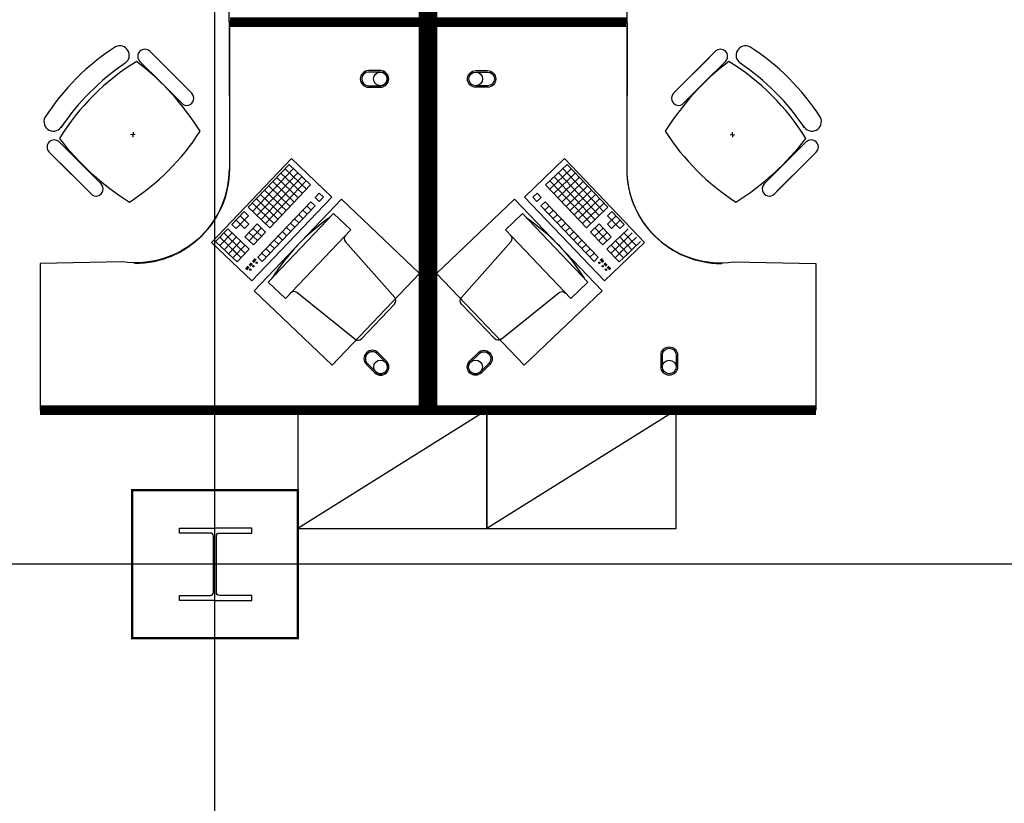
# Model space of a CAD drawing. Header units: millimetres. Extents: x -312551 to 250764, y -35891 to 59426.
# Tile 235 of 256: x 109558 to 113719, y 42999 to 46311. Entities that reach past the tile are written whole.
import ezdxf

# ---------------------------------------------------------------- set-up
doc = ezdxf.new("R2010")
doc.units = ezdxf.units.MM
doc.header["$LTSCALE"] = 2.5
for name, color, linetype in [('FO-00 - FURN$0$FURNITURE', 22, 'Continuous'), ('FO-00 - FURN$0$SP-01$0$FIT-OUT$0$FURNITURE', 22, 'Continuous'), ('NF-AS BUILT', 7, 'Continuous'), ('NF-GRIDS', 252, 'Continuous'), ('NF-SPAN', 150, 'Continuous'), ('NF-Steel columns', 6, 'Continuous')]:
    doc.layers.add(name, color=color, linetype=linetype)

# ---------------------------------------------------------------- blocks, each defined once
blk = doc.blocks.new('305')
at = {"layer": 'NF-Steel columns', "color": 2, "linetype": 'Continuous'}
for points in [[(0, -152.5), (-156, -152.5), (-156, -132), (-19.2, -132, 0.414214), (-6.5, -119.3), (-6.5, 119.3, 0.414214), (-19.2, 132), (-156, 132), (-156, 152.5), (0, 152.5)], [(0, -152.5), (149, -152.5), (149, -132), (19.2, -132, -0.414214), (6.5, -119.3), (6.5, 119.3, -0.414214), (19.2, 132), (149, 132), (149, 152.5), (0, 152.5)]]:
    blk.add_lwpolyline(points, format="xyb", dxfattribs=at)
blk = doc.blocks.new('FO-00 - FURN$0$SP-01$0$FIT-OUT$0$PC')
at = {"layer": 'FO-00 - FURN$0$SP-01$0$FIT-OUT$0$FURNITURE', "linetype": 'Continuous'}
for p, q in [((241.8, -93.1), (98, -236.8)), ((268.8, -92), (509.4, -294.6)), ((96.9, -263.9), (299.5, -504.5))]:
    blk.add_line(p, q, dxfattribs=at)
blk.add_lwpolyline([(276, -553.9), (346.7, -624.6), (629.5, -341.8), (558.8, -271)], close=True, dxfattribs=at)
for centre, radius, start, end in [((255.9, -107.2), 20, 49.8991, 135), ((112.2, -251), 20, 135, 220.1009), ((522.3, -279.3), 20, 229.8991, 315), ((-109.9, 114.8), 864, 303.1779, 326.8221), ((284.2, -517.4), 20, 315, 40.1009)]:
    blk.add_arc(centre, radius, start, end, dxfattribs=at)
blk = doc.blocks.new('FO-00 - FURN$0$cab-800')
at = {"layer": 'FO-00 - FURN$0$FURNITURE', "color": 9}
blk.add_line((0, 0), (800, 500), dxfattribs=at)
at = {"layer": 'FO-00 - FURN$0$FURNITURE'}
blk.add_lwpolyline([(0, 0), (800, 0), (800, 500), (0, 500)], close=True, dxfattribs=at)
blk = doc.blocks.new('A$C7E4E020E')
at = {"layer": 'FO-00 - FURN$0$FURNITURE', "rotation": 180}
for p in [(800, 500, 0), (1600, 500, 0)]:
    blk.add_blockref('FO-00 - FURN$0$cab-800', p, dxfattribs=at)

msp = doc.modelspace()

# ---------------------------------------------------------------- linework, layer by layer
at = {"layer": 'FO-00 - FURN$0$FURNITURE', "extrusion": (6.58823e-06, -1.6454e-07, 1)}
msp.add_line((111013.2, 46301.4), (110443.2, 46301.5, 0), dxfattribs=at)
at = {"layer": 'FO-00 - FURN$0$FURNITURE', "extrusion": (6.58823e-06, 1.6454e-07, 1)}
msp.add_line((111013.2, 46299.7), (110443.2, 46299.6, 0), dxfattribs=at)
at = {"layer": 'FO-00 - FURN$0$FURNITURE'}
for p, q in [((110444.3, 46280.7, 0), (110444.3, 45680.7, 0)), ((112123.3, 46280.7, 0), (112123.3, 45680.7, 0)), ((110107.9, 46177.5, 0), (110196.5, 46088.9, 0)), ((110275.4, 46010, 0), (110134, 46151.4, 0)), ((112331.3, 46010, 0), (112472.7, 46151.4, 0)), ((112498.8, 46177.5, 0), (112410.2, 46088.9, 0)), ((110003.9, 46127.1, 0), (110004, 46127, 0)), ((110065.5, 46135, 0), (110154.1, 46046.4, 0)), ((110233, 45967.6, 0), (110091.5, 46109, 0)), ((112373.7, 45967.6, 0), (112515.1, 46109, 0)), ((112541.2, 46135, 0), (112452.6, 46046.4, 0)), ((112602.8, 46127.1, 0), (112602.7, 46127, 0)), ((110285.1, 46000.3, 0), (110196.5, 46088.9, 0)), ((112321.6, 46000.3, 0), (112410.2, 46088.9, 0)), ((110242.7, 45957.8, 0), (110154.1, 46046.4, 0)), ((112364, 45957.8, 0), (112452.6, 46046.4, 0)), ((110046.5, 45825.6, 0), (110026.5, 45824.6, 0)), ((110037, 45835.1, 0), (110036, 45815.1, 0)), ((112560.2, 45825.6, 0), (112580.2, 45824.6, 0)), ((112569.7, 45835.1, 0), (112570.7, 45815.1, 0)), ((109724.6, 45794.1, 0), (109813.2, 45705.5, 0)), ((112882.1, 45794.1, 0), (112793.5, 45705.5, 0)), ((109682.1, 45751.7, 0), (109770.7, 45663.1, 0)), ((112924.6, 45751.7, 0), (112836, 45663.1, 0)), ((109849.6, 45584.2, 0), (109708.2, 45725.6, 0)), ((109901.8, 45616.9, 0), (109813.2, 45705.5, 0)), ((110368.4, 45369.4, 0), (110706.7, 45723.9, 0)), ((110696.7, 45698.9, 0), (110524.1, 45518, 0)), ((110696.7, 45698.9, 0), (110787.1, 45612.6, 0)), ((110696.7, 45698.9, 0), (110787.1, 45612.6, 0)), ((110696.7, 45698.9, 0), (110787.1, 45612.6, 0)), ((110706.7, 45723.9, 0), (110876.7, 45561.6, 0)), ((110706.7, 45723.9, 0), (110876.7, 45561.6, 0)), ((110706.7, 45723.9, 0), (110876.7, 45561.6, 0)), ((111860.9, 45723.9, 0), (111690.9, 45561.6, 0)), ((111860.9, 45723.9, 0), (111690.9, 45561.6, 0)), ((111860.9, 45723.9, 0), (111690.9, 45561.6, 0)), ((111871, 45698.9, 0), (111780.5, 45612.6, 0)), ((111871, 45698.9, 0), (111780.5, 45612.6, 0)), ((111871, 45698.9, 0), (111780.5, 45612.6, 0)), ((112199.2, 45369.4, 0), (111860.9, 45723.9, 0)), ((111871, 45698.9, 0), (112043.5, 45518, 0)), ((112704.9, 45616.9, 0), (112793.5, 45705.5, 0)), ((112757.1, 45584.2, 0), (112898.5, 45725.6, 0)), ((109859.3, 45574.5, 0), (109770.7, 45663.1, 0)), ((110714.7, 45681.6, 0), (110542.2, 45500.7, 0)), ((110732.8, 45664.3, 0), (110560.2, 45483.5, 0)), ((110662.1, 45662.7, 0), (110752.6, 45576.4, 0)), ((110679.4, 45680.8, 0), (110769.8, 45594.5, 0)), ((111888.2, 45680.8, 0), (111797.8, 45594.5, 0)), ((111905.5, 45662.7, 0), (111815, 45576.4, 0)), ((111834.8, 45664.3, 0), (112007.4, 45483.5, 0)), ((111852.9, 45681.6, 0), (112025.5, 45500.7, 0)), ((112747.4, 45574.5, 0), (112836, 45663.1, 0)), ((110750.9, 45647.1, 0), (110578.3, 45466.2, 0)), ((110769, 45629.8, 0), (110596.4, 45449, 0)), ((110610.4, 45608.4, 0), (110700.8, 45522.1, 0)), ((110787.1, 45612.6, 0), (110614.5, 45431.7, 0)), ((110627.6, 45626.5, 0), (110718.1, 45540.2, 0)), ((110644.9, 45644.6, 0), (110735.3, 45558.3, 0)), ((111780.5, 45612.6, 0), (111953.1, 45431.7, 0)), ((111798.6, 45629.8, 0), (111971.2, 45449, 0)), ((111816.7, 45647.1, 0), (111989.3, 45466.2, 0)), ((111922.7, 45644.6, 0), (111832.3, 45558.3, 0)), ((111940, 45626.5, 0), (111849.6, 45540.2, 0)), ((111957.3, 45608.4, 0), (111866.8, 45522.1, 0)), ((110575.8, 45572.3, 0), (110666.3, 45486, 0)), ((110593.1, 45590.3, 0), (110683.5, 45504, 0)), ((110823.3, 45578, 0), (110806, 45560, 0)), ((110823.3, 45578, 0), (110841.3, 45560.8, 0)), ((110823.3, 45578, 0), (110841.3, 45560.8, 0)), ((110823.3, 45578, 0), (110841.3, 45560.8, 0)), ((111744.4, 45578, 0), (111726.3, 45560.8, 0)), ((111744.4, 45578, 0), (111726.3, 45560.8, 0)), ((111744.4, 45578, 0), (111726.3, 45560.8, 0)), ((111744.4, 45578, 0), (111761.6, 45560, 0)), ((111974.5, 45590.3, 0), (111884.1, 45504, 0)), ((111991.8, 45572.3, 0), (111901.3, 45486, 0)), ((110876.7, 45561.6, 0), (110538.4, 45207.1, 0)), ((110541.3, 45536.1, 0), (110631.8, 45449.8, 0)), ((110558.6, 45554.2, 0), (110649, 45467.9, 0)), ((110788.7, 45541.9, 0), (110564.4, 45306.7, 0)), ((110788.7, 45541.9, 0), (110806.8, 45524.6, 0)), ((110806, 45560, 0), (110824.1, 45542.7, 0)), ((110841.3, 45560.8, 0), (110824.1, 45542.7, 0)), ((111690.9, 45561.6, 0), (112029.2, 45207.1, 0)), ((111726.3, 45560.8, 0), (111743.5, 45542.7, 0)), ((111761.6, 45560, 0), (111743.5, 45542.7, 0)), ((111778.9, 45541.9, 0), (111760.8, 45524.6, 0)), ((111778.9, 45541.9, 0), (112003.2, 45306.7, 0)), ((112009, 45554.2, 0), (111918.6, 45467.9, 0)), ((112026.3, 45536.1, 0), (111935.9, 45449.8, 0)), ((110506.8, 45499.9, 0), (110455, 45445.7, 0)), ((110506.8, 45499.9, 0), (110524.9, 45482.7, 0)), ((110524.1, 45518, 0), (110614.5, 45431.7, 0)), ((110806.8, 45524.6, 0), (110582.5, 45289.5, 0)), ((110737, 45487.6, 0), (110755.1, 45470.4, 0)), ((110754.2, 45505.7, 0), (110772.3, 45488.4, 0)), ((110771.5, 45523.8, 0), (110789.6, 45506.5, 0)), ((111760.8, 45524.6, 0), (111985.2, 45289.5, 0)), ((111796.1, 45523.8, 0), (111778, 45506.5, 0)), ((111813.4, 45505.7, 0), (111795.3, 45488.4, 0)), ((111830.6, 45487.6, 0), (111812.6, 45470.4, 0)), ((112043.5, 45518, 0), (111953.1, 45431.7, 0)), ((112060.8, 45499.9, 0), (112042.7, 45482.7, 0)), ((112060.8, 45499.9, 0), (112112.6, 45445.7, 0)), ((110455, 45445.7, 0), (110473.1, 45428.4, 0)), ((110472.3, 45463.7, 0), (110508.5, 45429.2, 0)), ((110524.9, 45482.7, 0), (110473.1, 45428.4, 0)), ((110489.5, 45481.8, 0), (110525.7, 45447.3, 0)), ((110525.7, 45447.3, 0), (110508.5, 45429.2, 0)), ((110561.1, 45448.1, 0), (110509.3, 45393.9, 0)), ((110561.1, 45448.1, 0), (110597.2, 45413.6, 0)), ((110702.4, 45451.4, 0), (110720.5, 45434.2, 0)), ((110719.7, 45469.5, 0), (110737.8, 45452.3, 0)), ((111847.9, 45469.5, 0), (111829.8, 45452.3, 0)), ((111865.2, 45451.4, 0), (111847.1, 45434.2, 0)), ((112006.5, 45448.1, 0), (111970.4, 45413.6, 0)), ((112006.5, 45448.1, 0), (112058.3, 45393.9, 0)), ((112078.1, 45481.8, 0), (112041.9, 45447.3, 0)), ((112041.9, 45447.3, 0), (112059.2, 45429.2, 0)), ((112042.7, 45482.7, 0), (112094.5, 45428.4, 0)), ((112095.3, 45463.7, 0), (112059.2, 45429.2, 0)), ((112112.6, 45445.7, 0), (112094.5, 45428.4, 0)), ((110437.8, 45427.6, 0), (110386, 45373.3, 0)), ((110455.9, 45410.3, 0), (110404.1, 45356, 0)), ((110420.5, 45409.5, 0), (110492.9, 45340.4, 0)), ((110437.8, 45427.6, 0), (110528.2, 45341.3, 0)), ((110526.5, 45412, 0), (110562.7, 45377.4, 0)), ((110579.2, 45430.9, 0), (110527.4, 45376.6, 0)), ((110543.8, 45430, 0), (110580, 45395.5, 0)), ((110597.2, 45413.6, 0), (110545.5, 45359.4, 0)), ((110667.9, 45415.3, 0), (110686, 45398, 0)), ((110685.2, 45433.4, 0), (110703.3, 45416.1, 0)), ((111882.4, 45433.4, 0), (111864.3, 45416.1, 0)), ((111899.7, 45415.3, 0), (111881.6, 45398, 0)), ((111970.4, 45413.6, 0), (112022.2, 45359.4, 0)), ((112023.8, 45430, 0), (111987.6, 45395.5, 0)), ((111988.5, 45430.9, 0), (112040.2, 45376.6, 0)), ((112041.1, 45412, 0), (112004.9, 45377.4, 0)), ((112129.8, 45427.6, 0), (112039.4, 45341.3, 0)), ((112147.1, 45409.5, 0), (112074.8, 45340.4, 0)), ((112111.8, 45410.3, 0), (112163.5, 45356, 0)), ((110538.4, 45207.1, 0), (110368.4, 45369.4, 0)), ((110386, 45373.3, 0), (110458.3, 45304.3, 0)), ((110403.2, 45391.4, 0), (110475.6, 45322.4, 0)), ((110473.9, 45393, 0), (110422.2, 45338.8, 0)), ((110492, 45375.8, 0), (110440.2, 45321.5, 0)), ((110492, 45375.8, 0), (110440.2, 45321.5, 0)), ((110510.1, 45358.5, 0), (110458.3, 45304.3, 0)), ((110510.1, 45358.5, 0), (110458.3, 45304.3, 0)), ((110509.3, 45393.9, 0), (110545.5, 45359.4, 0)), ((110616.2, 45361, 0), (110634.2, 45343.7, 0)), ((110633.4, 45379.1, 0), (110651.5, 45361.8, 0)), ((110650.7, 45397.2, 0), (110668.8, 45379.9, 0)), ((111916.9, 45397.2, 0), (111898.9, 45379.9, 0)), ((111934.2, 45379.1, 0), (111916.1, 45361.8, 0)), ((111951.5, 45361, 0), (111933.4, 45343.7, 0)), ((112058.3, 45393.9, 0), (112022.2, 45359.4, 0)), ((112029.2, 45207.1, 0), (112199.2, 45369.4, 0)), ((112057.5, 45358.5, 0), (112109.3, 45304.3, 0)), ((112057.5, 45358.5, 0), (112109.3, 45304.3, 0)), ((112075.6, 45375.8, 0), (112127.4, 45321.5, 0)), ((112075.6, 45375.8, 0), (112127.4, 45321.5, 0)), ((112164.4, 45391.4, 0), (112092, 45322.4, 0)), ((112093.7, 45393, 0), (112145.5, 45338.8, 0)), ((112181.6, 45373.3, 0), (112109.3, 45304.3, 0)), ((110440.2, 45321.5, 0), (110476.4, 45287, 0)), ((110457.5, 45339.6, 0), (110493.7, 45305.1, 0)), ((110474.8, 45357.7, 0), (110510.9, 45323.2, 0)), ((110528.2, 45341.3, 0), (110476.4, 45287, 0)), ((110581.6, 45324.8, 0), (110599.7, 45307.6, 0)), ((110598.9, 45342.9, 0), (110617, 45325.7, 0)), ((111968.7, 45342.9, 0), (111950.6, 45325.7, 0)), ((111986, 45324.8, 0), (111967.9, 45307.6, 0)), ((112039.4, 45341.3, 0), (112091.2, 45287, 0)), ((112092.8, 45357.7, 0), (112056.7, 45323.2, 0)), ((112110.1, 45339.6, 0), (112073.9, 45305.1, 0)), ((112127.4, 45321.5, 0), (112091.2, 45287, 0)), ((110536.7, 45284, 0), (110527.1, 45273.9, 0)), ((110538.2, 45282.6, 0), (110528.6, 45272.5, 0)), ((110539.6, 45281.2, 0), (110530, 45271.2, 0)), ((110541.1, 45279.8, 0), (110531.5, 45269.8, 0)), ((110552.7, 45301.1, 0), (110541.7, 45289.5, 0)), ((110554.2, 45299.7, 0), (110543.2, 45288.1, 0)), ((110555.6, 45298.3, 0), (110544.6, 45286.8, 0)), ((110557.1, 45296.9, 0), (110546.1, 45285.4, 0)), ((110564.4, 45306.7, 0), (110582.5, 45289.5, 0)), ((112003.2, 45306.7, 0), (111985.2, 45289.5, 0)), ((112010.5, 45296.9, 0), (112021.5, 45285.4, 0)), ((112012, 45298.3, 0), (112023, 45286.8, 0)), ((112013.4, 45299.7, 0), (112024.4, 45288.1, 0)), ((112014.9, 45301.1, 0), (112025.9, 45289.5, 0)), ((112026.5, 45279.8, 0), (112036.1, 45269.8, 0)), ((112028, 45281.2, 0), (112037.6, 45271.2, 0)), ((112029.4, 45282.6, 0), (112039, 45272.5, 0)), ((112030.9, 45284, 0), (112040.5, 45273.9, 0)), ((110522.1, 45268.7, 0), (110511.7, 45257.7, 0)), ((110523.6, 45267.3, 0), (110513.1, 45256.3, 0)), ((110525, 45265.9, 0), (110514.6, 45255, 0)), ((110526.5, 45264.5, 0), (110516, 45253.6, 0)), ((112041.1, 45264.5, 0), (112051.6, 45253.6, 0)), ((112042.6, 45265.9, 0), (112053, 45255, 0)), ((112044, 45267.3, 0), (112054.5, 45256.3, 0)), ((112045.5, 45268.7, 0), (112055.9, 45257.7, 0))]:
    msp.add_line(p, q, dxfattribs=at)
at = {"layer": 'FO-00 - FURN$0$FURNITURE', "extrusion": (-6.58823e-06, -1.6454e-07, 1)}
msp.add_line((111554.4, 46301.4), (112124.4, 46301.5, 0), dxfattribs=at)
at = {"layer": 'FO-00 - FURN$0$FURNITURE', "extrusion": (-6.58823e-06, 1.6454e-07, 1)}
msp.add_line((111554.4, 46299.7), (112124.4, 46299.6, 0), dxfattribs=at)
at = {"layer": 'FO-00 - FURN$0$FURNITURE', "const_width": 40, "elevation": 0}
for points in [[(109644.3, 47940.5), (111264.3, 47940.5), (111264.3, 46300.6), (110446.5, 46300.6)], [(112923.3, 47940.5), (111303.3, 47940.5), (111303.3, 46300.6), (112121.1, 46300.6)], [(109644.3, 44660.7), (111264.3, 44660.7), (111264.3, 46300.6), (110446.5, 46300.6)], [(112923.3, 44660.7), (111303.3, 44660.7), (111303.3, 46300.6), (112121.1, 46300.6)]]:
    msp.add_lwpolyline(points, dxfattribs=at)
at = {"layer": 'FO-00 - FURN$0$FURNITURE', "elevation": 0}
for points in [[(110443, 46301.4), (110444.3, 46920.5, 0.455459), (109994.3, 47313.5), (109644.3, 47320.5), (109644.3, 47940.5), (111264.3, 47940.5), (111264.3, 46300.6)], [(112124.6, 46301.4), (112123.3, 46920.5, -0.455459), (112573.3, 47313.5), (112923.3, 47320.5), (112923.3, 47940.5), (111303.3, 47940.5), (111303.3, 46300.6)], [(110443, 46299.7), (110444.3, 45680.7, -0.455459), (109994.3, 45287.6), (109644.3, 45280.7), (109644.3, 44660.7), (111264.3, 44660.7), (111264.3, 46300.6)], [(112124.6, 46299.7), (112123.3, 45680.7, 0.455459), (112573.3, 45287.6), (112923.3, 45280.7), (112923.3, 44660.7), (111303.3, 44660.7), (111303.3, 46300.6)], [(111032.5, 46095.7, 1), (111032.5, 46025.7), (111082.5, 46025.7, 1), (111082.5, 46095.7)], [(111032.5, 46089.7, 1), (111032.5, 46031.7), (111082.5, 46031.7, 1), (111082.5, 46089.7)], [(111535.1, 46095.7, -1), (111535.1, 46025.7), (111485.1, 46025.7, -1), (111485.1, 46095.7)], [(111535.1, 46089.7, -1), (111535.1, 46031.7), (111485.1, 46031.7, -1), (111485.1, 46089.7)], [(111072.7, 44903.4, 1), (111023.2, 44853.9), (111058.6, 44818.6, 1), (111108.1, 44868.1)], [(111068.5, 44899.2, 1), (111027.5, 44858.2), (111062.8, 44822.8, 1), (111103.8, 44863.8)], [(111494.9, 44903.4, -1), (111544.4, 44853.9), (111509, 44818.6, -1), (111459.5, 44868.1)], [(111499.1, 44899.2, -1), (111540.1, 44858.2), (111504.8, 44822.8, -1), (111463.8, 44863.8)], [(112268.3, 44893.2, -1), (112338.3, 44893.2), (112338.3, 44843.2, -1), (112268.3, 44843.2)], [(112274.3, 44893.2, -1), (112332.3, 44893.2), (112332.3, 44843.2, -1), (112274.3, 44843.2)]]:
    msp.add_lwpolyline(points, format="xyb", close=True, dxfattribs=at)
for points in [[(110918.2, 45553.1), (110548.2, 45165.3), (110878, 44850.5), (111248.1, 45238.3)], [(111649.4, 45553.1), (112019.5, 45165.3), (111689.6, 44850.5), (111319.5, 45238.3)]]:
    msp.add_lwpolyline(points, close=True, dxfattribs=at)
at = {"layer": 'FO-00 - FURN$0$FURNITURE'}
for centre, radius in [((111082.5, 46060.7, 0), 29), ((111485.1, 46060.7, 0), 29), ((110559.6, 45283.7, 0), 3), ((112008, 45283.7, 0), 3), ((110532, 45254.7, 0), 3), ((110545.8, 45269.2, 0), 3), ((112021.8, 45269.2, 0), 3), ((112035.6, 45254.7, 0), 3), ((111083.3, 44843.3, 0), 29), ((111484.3, 44843.3, 0), 29), ((112303.3, 44843.2, 0), 29)]:
    msp.add_circle(centre, radius, dxfattribs=at)
for centre, radius, start, end in [((110505, 45356.1, 0), 1000, 122.7873, 147.213), ((109980.6, 46160.2, 0), 40.4, 305.2098, 115.0684), ((112626.1, 46160.2, 0), 40.4, 64.9316, 234.7902), ((112101.7, 45356.1, 0), 1000, 32.787, 57.2127), ((110086.7, 46156.2, 0), 30, 45.0002, 225.0002), ((112520, 46156.2, 0), 30, 314.9998, 134.9998), ((110576.4, 45283.2, 0), 1000, 121.6104, 148.2587), ((110562.3, 45297.3, 0), 1000, 123.9367, 146.1444), ((109365, 45241.1, 0), 1127.4, 32.0604, 52.4457), ((113241.6, 45241.1, 0), 1127.4, 127.5543, 147.9396), ((112030.3, 45283.2, 0), 1000, 31.7413, 58.3896), ((112044.4, 45297.3, 0), 1000, 33.8556, 56.0633), ((110263.9, 45979, 0), 30, 225.0002, 45.0002), ((112342.8, 45979, 0), 30, 134.9998, 314.9998), ((109700.9, 45880.5, 0), 40.4, 154.932, 331.9801), ((112905.7, 45880.5, 0), 40.4, 208.0199, 25.068), ((109479.3, 46380.3, 0), 1000, 302.8675, 327.2662), ((113127.4, 46380.3, 0), 1000, 212.7338, 237.1325), ((109703.3, 45772.9, 0), 30, 45.0002, 225.0002), ((110620, 46496.1, 0), 1127.4, 217.5276, 237.9656), ((111986.6, 46496.1, 0), 1127.4, 302.0344, 322.4724), ((112903.3, 45772.9, 0), 30, 314.9998, 134.9998), ((110044.3, 45680.7, 0), 400, 270.0002, 0.0002), ((112523.3, 45680.7, 0), 400, 179.9998, 269.9998), ((109880.5, 45595.7, 0), 30, 225.0002, 45.0002), ((112726.1, 45595.7, 0), 30, 134.9998, 314.9998)]:
    msp.add_arc(centre, radius, start, end, dxfattribs=at)
at = {"layer": 'NF-AS BUILT', "const_width": 10}
msp.add_lwpolyline([(110032.8, 44322), (110732.8, 44322), (110732.8, 43697), (110032.8, 43697)], close=True, dxfattribs=at)
at = {"layer": 'NF-GRIDS'}
for p, q in [((110382.8, -27784), (110382.8, 58409.3)), ((164549.8, 44009.5), (84521.8, 44009.5))]:
    msp.add_line(p, q, dxfattribs=at)

# ---------------------------------------------------------------- block references
at = {"ltscale": 500000}
msp.add_blockref('A$C7E4E020E', (110732.8, 44160.7, 0), dxfattribs=at)
at = {"layer": 'FO-00 - FURN$0$FURNITURE', "rotation": 181.3405219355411}
msp.add_blockref('FO-00 - FURN$0$SP-01$0$FIT-OUT$0$PC', (111245.7, 44874.9, 0), dxfattribs=at)
at = {"layer": 'FO-00 - FURN$0$FURNITURE', "extrusion": (2.60602e-30, 6.3055e-29, -1), "zscale": -0.9999999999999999, "rotation": 181.3405219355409}
msp.add_blockref('FO-00 - FURN$0$SP-01$0$FIT-OUT$0$PC', (-111321.9, 44874.9, 0), dxfattribs=at)
at = {"layer": 'NF-SPAN', "xscale": -1}
msp.add_blockref('305', (110382.8, 44009.5), dxfattribs=at)

doc.saveas('drawing.dxf')
